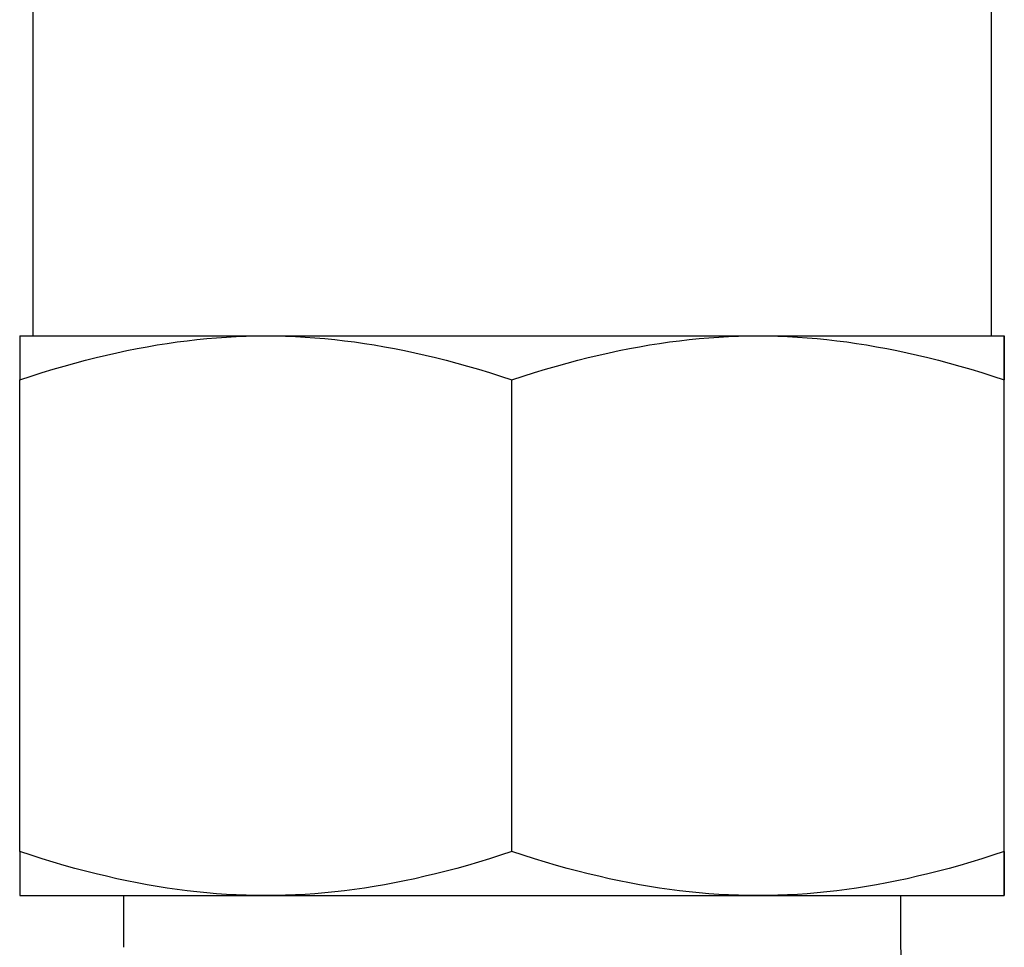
# Model space of a CAD drawing. Header units: millimetres. Extents: x 96 to 3992, y 24 to 359.
# Tile 6 of 9: x 444 to 463, y 239 to 257. Entities that reach past the tile are written whole.
import ezdxf

# ---------------------------------------------------------------- set-up
doc = ezdxf.new("R2010")
doc.units = ezdxf.units.MM
doc.layers.add('DETAIL', color=2, linetype='Continuous')

msp = doc.modelspace()

# ---------------------------------------------------------------- linework, layer by layer
at = {"layer": 'DETAIL'}
for p, q in [((462.866, 259.843), (462.866, 250.47)), ((444.366, 257.858), (444.366, 250.47)), ((444.116, 250.47), (448.865, 250.47)), ((448.865, 250.47), (458.365, 250.47)), ((458.365, 250.47), (463.116, 250.47)), ((444.115, 240.518), (444.115, 249.621)), ((453.615, 240.518), (453.615, 249.621)), ((463.115, 240.518), (463.115, 249.621)), ((463.117, 240.518), (463.117, 249.621)), ((444.116, 239.67), (448.865, 239.67)), ((446.116, 239.67), (446.116, 238.671)), ((448.865, 239.67), (458.365, 239.67)), ((458.365, 239.67), (463.116, 239.67)), ((461.116, 239.67), (461.116, 238.671))]:
    msp.add_line(p, q, dxfattribs=at)
at = {"layer": 'DETAIL', "flags": 128}
for points in [[(444.115, 249.621), (444.334, 249.693), (444.549, 249.761), (444.762, 249.825), (444.972, 249.887), (445.18, 249.944), (445.385, 249.999), (445.588, 250.051), (445.789, 250.099), (445.988, 250.144), (446.186, 250.186), (446.382, 250.225), (446.577, 250.261), (446.771, 250.295), (446.963, 250.325), (447.155, 250.352), (447.346, 250.377), (447.536, 250.399), (447.726, 250.417), (447.916, 250.433), (448.106, 250.446), (448.295, 250.457), (448.485, 250.464), (448.675, 250.468), (448.865, 250.47)], [(444.116, 250.47), (444.116, 250.468), (444.116, 250.464), (444.116, 250.456), (444.116, 250.446), (444.116, 250.433), (444.116, 250.417), (444.116, 250.399), (444.116, 250.377), (444.116, 250.352), (444.116, 250.325), (444.116, 250.295), (444.116, 250.261), (444.116, 250.225), (444.116, 250.186), (444.116, 250.144), (444.116, 250.099), (444.116, 250.05), (444.115, 249.999), (444.115, 249.944), (444.115, 249.887), (444.115, 249.825), (444.115, 249.761), (444.115, 249.693), (444.115, 249.621)], [(448.865, 250.47), (449.055, 250.468), (449.245, 250.464), (449.435, 250.457), (449.624, 250.446), (449.814, 250.433), (450.004, 250.417), (450.194, 250.399), (450.384, 250.377), (450.575, 250.352), (450.767, 250.325), (450.959, 250.295), (451.153, 250.261), (451.348, 250.225), (451.544, 250.186), (451.742, 250.144), (451.941, 250.099), (452.142, 250.051), (452.345, 249.999), (452.55, 249.944), (452.758, 249.887), (452.968, 249.825), (453.181, 249.761), (453.396, 249.693), (453.615, 249.621)], [(453.615, 249.621), (453.833, 249.693), (454.049, 249.761), (454.262, 249.825), (454.472, 249.887), (454.679, 249.944), (454.884, 249.999), (455.087, 250.051), (455.289, 250.099), (455.488, 250.144), (455.686, 250.186), (455.882, 250.225), (456.077, 250.261), (456.27, 250.295), (456.463, 250.325), (456.655, 250.352), (456.846, 250.377), (457.036, 250.399), (457.226, 250.417), (457.416, 250.433), (457.605, 250.446), (457.795, 250.457), (457.985, 250.464), (458.175, 250.468), (458.365, 250.47)], [(458.365, 250.47), (458.555, 250.468), (458.745, 250.464), (458.935, 250.457), (459.125, 250.446), (459.314, 250.433), (459.504, 250.417), (459.694, 250.399), (459.884, 250.377), (460.075, 250.352), (460.267, 250.325), (460.46, 250.295), (460.653, 250.261), (460.848, 250.225), (461.044, 250.186), (461.242, 250.144), (461.441, 250.099), (461.643, 250.051), (461.846, 249.999), (462.051, 249.944), (462.258, 249.887), (462.468, 249.825), (462.681, 249.761), (462.897, 249.693), (463.115, 249.621)], [(463.115, 249.621), (463.115, 249.693), (463.115, 249.761), (463.115, 249.825), (463.115, 249.887), (463.115, 249.944), (463.115, 249.999), (463.116, 250.051), (463.116, 250.099), (463.116, 250.144), (463.116, 250.186), (463.116, 250.225), (463.116, 250.261), (463.116, 250.295), (463.116, 250.325), (463.116, 250.352), (463.116, 250.377), (463.116, 250.399), (463.116, 250.417), (463.116, 250.433), (463.116, 250.446), (463.116, 250.457), (463.116, 250.464), (463.116, 250.468), (463.116, 250.47)], [(463.116, 250.47), (463.116, 250.468), (463.116, 250.464), (463.116, 250.457), (463.116, 250.446), (463.116, 250.433), (463.116, 250.417), (463.116, 250.399), (463.116, 250.377), (463.116, 250.352), (463.116, 250.325), (463.116, 250.295), (463.116, 250.261), (463.116, 250.225), (463.116, 250.186), (463.116, 250.144), (463.116, 250.099), (463.116, 250.051), (463.116, 249.999), (463.116, 249.944), (463.116, 249.887), (463.116, 249.825), (463.116, 249.761), (463.117, 249.693), (463.117, 249.621)], [(448.865, 239.67), (448.675, 239.671), (448.485, 239.676), (448.295, 239.683), (448.106, 239.693), (447.916, 239.706), (447.726, 239.722), (447.536, 239.741), (447.346, 239.762), (447.155, 239.787), (446.963, 239.814), (446.771, 239.845), (446.577, 239.878), (446.382, 239.914), (446.186, 239.953), (445.988, 239.995), (445.789, 240.041), (445.588, 240.089), (445.385, 240.14), (445.18, 240.195), (444.972, 240.253), (444.762, 240.314), (444.549, 240.379), (444.334, 240.447), (444.115, 240.518)], [(444.115, 240.518), (444.115, 240.447), (444.115, 240.379), (444.115, 240.314), (444.115, 240.253), (444.115, 240.195), (444.115, 240.14), (444.116, 240.089), (444.116, 240.041), (444.116, 239.995), (444.116, 239.953), (444.116, 239.914), (444.116, 239.878), (444.116, 239.845), (444.116, 239.814), (444.116, 239.787), (444.116, 239.762), (444.116, 239.741), (444.116, 239.722), (444.116, 239.706), (444.116, 239.693), (444.116, 239.683), (444.116, 239.676), (444.116, 239.671), (444.116, 239.67)], [(453.615, 240.518), (453.396, 240.447), (453.181, 240.379), (452.968, 240.314), (452.758, 240.253), (452.55, 240.195), (452.345, 240.14), (452.142, 240.089), (451.941, 240.041), (451.742, 239.995), (451.544, 239.953), (451.348, 239.914), (451.153, 239.878), (450.959, 239.845), (450.767, 239.814), (450.575, 239.787), (450.384, 239.762), (450.194, 239.741), (450.004, 239.722), (449.814, 239.706), (449.624, 239.693), (449.435, 239.683), (449.245, 239.676), (449.055, 239.671), (448.865, 239.67)], [(458.365, 239.67), (458.175, 239.671), (457.985, 239.676), (457.795, 239.683), (457.605, 239.693), (457.416, 239.706), (457.226, 239.722), (457.036, 239.741), (456.846, 239.762), (456.655, 239.787), (456.463, 239.814), (456.27, 239.845), (456.077, 239.878), (455.882, 239.914), (455.686, 239.953), (455.488, 239.995), (455.289, 240.041), (455.087, 240.089), (454.884, 240.14), (454.679, 240.195), (454.472, 240.253), (454.262, 240.314), (454.049, 240.379), (453.833, 240.447), (453.615, 240.518)], [(463.115, 240.518), (462.897, 240.447), (462.681, 240.379), (462.468, 240.314), (462.258, 240.253), (462.051, 240.195), (461.846, 240.14), (461.643, 240.089), (461.441, 240.041), (461.242, 239.995), (461.044, 239.953), (460.848, 239.914), (460.653, 239.878), (460.46, 239.845), (460.267, 239.814), (460.075, 239.787), (459.884, 239.762), (459.694, 239.741), (459.504, 239.722), (459.314, 239.706), (459.125, 239.693), (458.935, 239.683), (458.745, 239.676), (458.555, 239.671), (458.365, 239.67)], [(463.116, 239.67), (463.116, 239.671), (463.116, 239.676), (463.116, 239.683), (463.116, 239.693), (463.116, 239.706), (463.116, 239.722), (463.116, 239.741), (463.116, 239.762), (463.116, 239.787), (463.116, 239.814), (463.116, 239.845), (463.116, 239.878), (463.116, 239.914), (463.116, 239.953), (463.116, 239.995), (463.116, 240.041), (463.116, 240.089), (463.115, 240.14), (463.115, 240.195), (463.115, 240.253), (463.115, 240.314), (463.115, 240.379), (463.115, 240.447), (463.115, 240.518)], [(463.117, 240.518), (463.117, 240.447), (463.116, 240.379), (463.116, 240.314), (463.116, 240.253), (463.116, 240.195), (463.116, 240.14), (463.116, 240.089), (463.116, 240.041), (463.116, 239.995), (463.116, 239.953), (463.116, 239.914), (463.116, 239.878), (463.116, 239.845), (463.116, 239.814), (463.116, 239.787), (463.116, 239.762), (463.116, 239.741), (463.116, 239.722), (463.116, 239.706), (463.116, 239.693), (463.116, 239.683), (463.116, 239.676), (463.116, 239.671), (463.116, 239.67)]]:
    msp.add_lwpolyline(points, dxfattribs=at)
at = {"layer": 'DETAIL'}
msp.add_arc((463.12, 238.671), 2.004, 180, 267.2522, dxfattribs=at)

doc.saveas('drawing.dxf')
